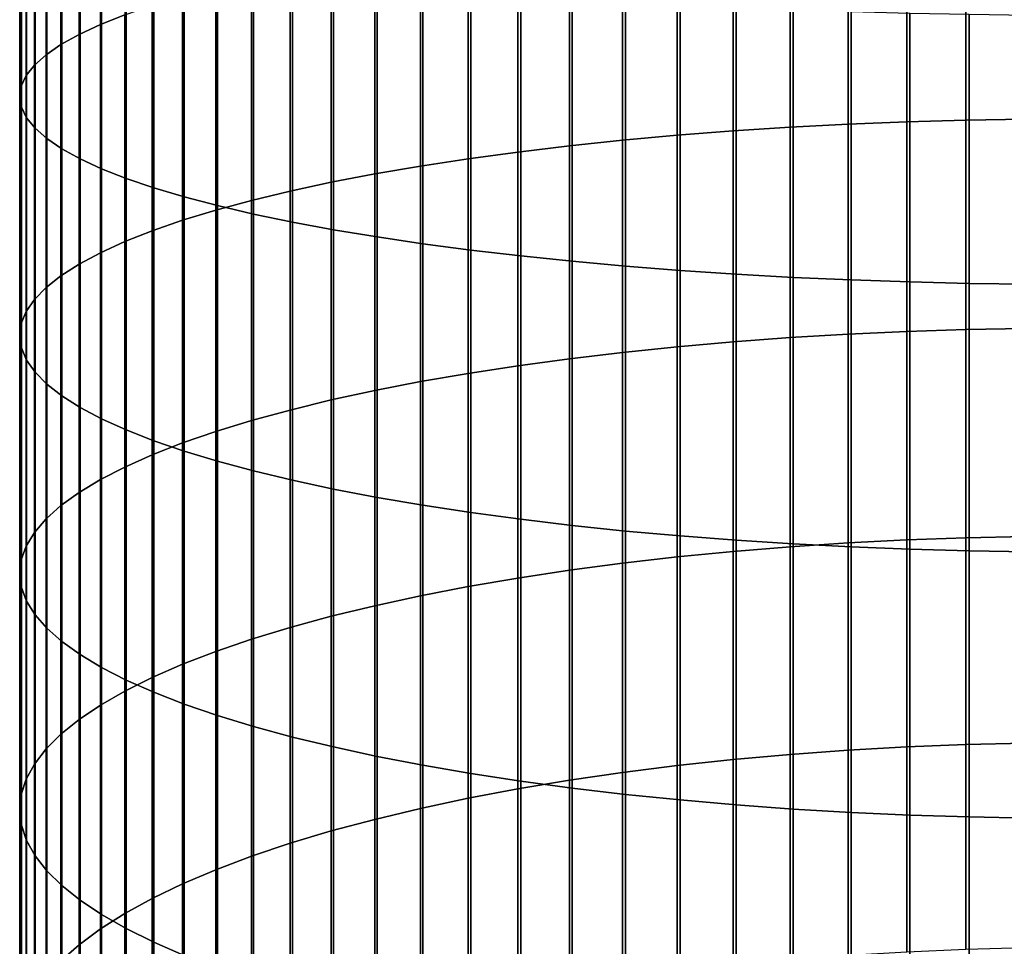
# Model space of a CAD drawing. Header units: metres. Extents: x -28 to 70, y -218 to 27.
# Tile 61 of 246: x -12 to -1, y -127 to -117. Entities that reach past the tile are written whole.
import ezdxf

# ---------------------------------------------------------------- set-up
doc = ezdxf.new("R2010")
doc.units = ezdxf.units.M
doc.layers.add('solid_10_261_002_XXX', color=7, linetype='CONTINUOUS')

msp = doc.modelspace()

# ---------------------------------------------------------------- linework, layer by layer
at = {"layer": 'solid_10_261_002_XXX'}
for points in [[(-10.772099, -114.194153, 445.958221), (-10.772099, -116.749847, 445.535522), (-11.045485, -116.858078, 446.138641), (-11.045485, -114.285873, 446.564087)], [(-11.284048, -114.379745, 447.184143), (-11.284048, -116.968857, 446.75592), (-11.487036, -117.081818, 447.385406), (-11.487036, -114.475471, 447.816467)], [(-11.045485, -114.285873, 446.564087), (-11.045485, -116.858078, 446.138641), (-11.284048, -116.968857, 446.75592), (-11.284048, -114.379745, 447.184143)], [(-11.487036, -114.475471, 447.816467), (-11.487036, -117.081818, 447.385406), (-11.65381, -117.196617, 448.025085), (-11.65381, -114.572762, 448.459076)], [(-11.65381, -114.572762, 448.459076), (-11.65381, -117.196617, 448.025085), (-11.783843, -117.312889, 448.673004), (-11.783843, -114.671288, 449.109894)], [(-11.783843, -114.671288, 449.109894), (-11.783843, -117.312889, 448.673004), (-11.876726, -117.430267, 449.327057), (-11.876726, -114.77076, 449.766937)], [(-11.876726, -114.77076, 449.766937), (-11.876726, -117.430267, 449.327057), (-11.932165, -117.548378, 449.985229), (-11.932165, -114.87085, 450.42807)], [(-11.932165, -114.87085, 450.42807), (-11.932165, -117.548378, 449.985229), (-11.949986, -117.666862, 450.645416), (-11.949986, -114.971252, 451.091278)], [(-11.949986, -114.971252, 451.091278), (-11.949986, -117.666862, 450.645416), (-11.930133, -117.785324, 451.305573), (-11.930133, -115.07164, 451.754395)], [(-11.930133, -115.07164, 451.754395), (-11.930133, -117.785324, 451.305573), (-11.872668, -117.903412, 451.963562), (-11.872668, -115.171707, 452.415375)], [(-11.872668, -115.171707, 452.415375), (-11.872668, -117.903412, 451.963562), (-11.777773, -118.020737, 452.61734), (-11.777773, -115.271133, 453.072113)], [(-11.777773, -115.271133, 453.072113), (-11.777773, -118.020737, 452.61734), (-11.645746, -118.13694, 453.264862), (-11.645746, -115.369606, 453.722565)], [(-11.645746, -115.369606, 453.722565), (-11.645746, -118.13694, 453.264862), (-11.477005, -118.251648, 453.904053), (-11.477005, -115.466812, 454.364655)], [(-11.477005, -115.466812, 454.364655), (-11.477005, -118.251648, 453.904053), (-11.272079, -118.364502, 454.532928), (-11.272079, -115.562447, 454.996368)], [(-11.272079, -115.562447, 454.996368), (-11.272079, -118.364502, 454.532928), (-11.031618, -118.475151, 455.149506), (-11.031618, -115.656212, 455.615723)], [(-2.003021, -115.582718, 439.031921), (-2.003021, -117.9487, 438.573883), (-2.661086, -117.975349, 438.702148), (-2.661086, -115.605858, 439.160858)], [(-1.338642, -115.566139, 438.939545), (-1.338642, -117.929604, 438.481995), (-2.003021, -117.9487, 438.573883), (-2.003021, -115.582718, 439.031921)], [(-0.670042, -115.556175, 438.884003), (-0.670042, -117.918129, 438.426758), (-1.338642, -117.929604, 438.481995), (-1.338642, -115.566139, 438.939545)], [(-11.031618, -115.656212, 455.615723), (-11.031618, -118.475151, 455.149506), (-10.756376, -118.583237, 455.751801), (-10.756376, -115.74781, 456.220764)], [(-3.949999, -115.671501, 439.526642), (-3.949999, -118.050964, 439.06601), (-4.576783, -118.099686, 439.300476), (-4.576783, -115.713799, 439.76236)], [(-3.310761, -115.635483, 439.325928), (-3.310761, -118.009476, 438.866364), (-3.949999, -118.050964, 439.06601), (-3.949999, -115.671501, 439.526642)], [(-2.661086, -115.605858, 439.160858), (-2.661086, -117.975349, 438.702148), (-3.310761, -118.009476, 438.866364), (-3.310761, -115.635483, 439.325928)], [(-10.756376, -115.74781, 456.220764), (-10.756376, -118.583237, 455.751801), (-10.447225, -118.688431, 456.337952), (-10.447225, -115.836945, 456.80957)], [(-5.785134, -115.816689, 440.335693), (-5.785134, -118.218201, 439.870789), (-6.362891, -118.287613, 440.204834), (-6.362891, -115.876953, 440.671509)], [(-5.189138, -115.762253, 440.032318), (-5.189138, -118.155487, 439.569031), (-5.785134, -118.218201, 439.870789), (-5.785134, -115.816689, 440.335693)], [(-4.576783, -115.713799, 439.76236), (-4.576783, -118.099686, 439.300476), (-5.189138, -118.155487, 439.569031), (-5.189138, -115.762253, 440.032318)], [(-10.447225, -115.836945, 456.80957), (-10.447225, -118.688431, 456.337952), (-10.105136, -118.790382, 456.906097), (-10.105136, -115.923347, 457.38028)], [(-10.105136, -115.923347, 457.38028), (-10.105136, -118.790382, 456.906097), (-9.731189, -118.888794, 457.454437), (-9.731189, -116.006744, 457.931122)], [(-6.362891, -115.876953, 440.671509), (-6.362891, -118.287613, 440.204834), (-6.920588, -118.363518, 440.570099), (-6.920588, -115.942856, 441.038727)], [(-9.731189, -116.006744, 457.931122), (-9.731189, -118.888794, 457.454437), (-9.326563, -118.983337, 457.981262), (-9.326563, -116.086861, 458.460327)], [(-7.456467, -116.014175, 441.436157), (-7.456467, -118.445671, 440.965454), (-7.968838, -118.533813, 441.389618), (-7.968838, -116.090698, 441.862579)], [(-6.920588, -115.942856, 441.038727), (-6.920588, -118.363518, 440.570099), (-7.456467, -118.445671, 440.965454), (-7.456467, -116.014175, 441.436157)], [(-9.326563, -116.086861, 458.460327), (-9.326563, -118.983337, 457.981262), (-8.892533, -119.073723, 458.484924), (-8.892533, -116.163452, 458.966248)], [(-7.968838, -116.090698, 441.862579), (-7.968838, -118.533813, 441.389618), (-8.456086, -118.62767, 441.841248), (-8.456086, -116.172188, 442.31662)], [(-8.916676, -116.258369, 442.796875), (-8.916676, -118.726936, 442.31897), (-9.349153, -118.831314, 442.821259), (-9.349153, -116.348984, 443.301819)], [(-8.456086, -116.172188, 442.31662), (-8.456086, -118.62767, 441.841248), (-8.916676, -118.726936, 442.31897), (-8.916676, -116.258369, 442.796875)], [(-8.892533, -116.163452, 458.966248), (-8.892533, -119.073723, 458.484924), (-8.430468, -119.15966, 458.963776), (-8.430468, -116.236275, 459.447296)], [(-8.430468, -116.236275, 459.447296), (-8.430468, -119.15966, 458.963776), (-7.941825, -119.240875, 459.416382), (-7.941825, -116.305107, 459.901917)], [(-9.349153, -116.348984, 443.301819), (-9.349153, -118.831314, 442.821259), (-9.752155, -118.94046, 443.346497), (-9.752155, -116.443741, 443.829834)], [(-7.941825, -116.305107, 459.901917), (-7.941825, -119.240875, 459.416382), (-7.428144, -119.317123, 459.841248), (-7.428144, -116.36972, 460.328735)], [(-7.428144, -116.36972, 460.328735), (-7.428144, -119.317123, 459.841248), (-6.891044, -119.388161, 460.237091), (-6.891044, -116.429916, 460.726379)], [(-9.752155, -116.443741, 443.829834), (-9.752155, -118.94046, 443.346497), (-10.124413, -119.054039, 443.893066), (-10.124413, -116.542351, 444.379303)], [(-6.891044, -116.429916, 460.726379), (-6.891044, -119.388161, 460.237091), (-6.332219, -119.453766, 460.602631), (-6.332219, -116.485504, 461.093567)], [(-10.124413, -116.542351, 444.379303), (-10.124413, -119.054039, 443.893066), (-10.464751, -119.171684, 444.459229), (-10.464751, -116.644493, 444.948456)], [(-6.332219, -116.485504, 461.093567), (-6.332219, -119.453766, 460.602631), (-5.753431, -119.513718, 460.936737), (-5.753431, -116.536316, 461.429169)], [(-5.753431, -116.536316, 461.429169), (-5.753431, -119.513718, 460.936737), (-5.156505, -119.567841, 461.238312), (-5.156505, -116.582184, 461.732117)], [(-5.156505, -116.582184, 461.732117), (-5.156505, -119.567841, 461.238312), (-4.543321, -119.615959, 461.50647), (-4.543321, -116.622955, 462.001465)], [(-10.464751, -116.644493, 444.948456), (-10.464751, -119.171684, 444.459229), (-10.772099, -119.293037, 445.043182), (-10.772099, -116.749847, 445.535522)], [(-4.543321, -116.622955, 462.001465), (-4.543321, -119.615959, 461.50647), (-3.915814, -119.657928, 461.740295), (-3.915814, -116.658524, 462.236389)], [(-3.915814, -116.658524, 462.236389), (-3.915814, -119.657928, 461.740295), (-3.275962, -119.693604, 461.939117), (-3.275962, -116.688751, 462.436096)], [(-3.275962, -116.688751, 462.436096), (-3.275962, -119.693604, 461.939117), (-2.625782, -119.722885, 462.102264), (-2.625782, -116.713562, 462.599976)], [(-10.772099, -116.749847, 445.535522), (-10.772099, -119.293037, 445.043182), (-11.045485, -119.417702, 445.643127), (-11.045485, -116.858078, 446.138641)], [(-2.625782, -116.713562, 462.599976), (-2.625782, -119.722885, 462.102264), (-1.967323, -119.745667, 462.229218), (-1.967323, -116.732872, 462.727509)], [(-1.967323, -116.732872, 462.727509), (-1.967323, -119.745667, 462.229218), (-1.302662, -119.761887, 462.319611), (-1.302662, -116.74662, 462.818329)], [(-1.302662, -116.74662, 462.818329), (-1.302662, -119.761887, 462.319611), (-0.633895, -119.7715, 462.373138), (-0.633895, -116.754761, 462.872101)], [(-11.045485, -116.858078, 446.138641), (-11.045485, -119.417702, 445.643127), (-11.284048, -119.545296, 446.257141), (-11.284048, -116.968857, 446.75592)], [(-11.284048, -116.968857, 446.75592), (-11.284048, -119.545296, 446.257141), (-11.487036, -119.675415, 446.883301), (-11.487036, -117.081818, 447.385406)], [(-11.487036, -117.081818, 447.385406), (-11.487036, -119.675415, 446.883301), (-11.65381, -119.807648, 447.519623), (-11.65381, -117.196617, 448.025085)], [(-11.65381, -117.196617, 448.025085), (-11.65381, -119.807648, 447.519623), (-11.783843, -119.941574, 448.164124), (-11.783843, -117.312889, 448.673004)], [(-11.783843, -117.312889, 448.673004), (-11.783843, -119.941574, 448.164124), (-11.876726, -120.076775, 448.814728), (-11.876726, -117.430267, 449.327057)], [(-11.876726, -117.430267, 449.327057), (-11.876726, -120.076775, 448.814728), (-11.932165, -120.212814, 449.469421), (-11.932165, -117.548378, 449.985229)], [(-11.932165, -117.548378, 449.985229), (-11.932165, -120.212814, 449.469421), (-11.949986, -120.349281, 450.126129), (-11.949986, -117.666862, 450.645416)], [(-11.949986, -117.666862, 450.645416), (-11.949986, -120.349281, 450.126129), (-11.930133, -120.485741, 450.782776), (-11.930133, -117.785324, 451.305573)], [(-11.930133, -117.785324, 451.305573), (-11.930133, -120.485741, 450.782776), (-11.872668, -120.62175, 451.437317), (-11.872668, -117.903412, 451.963562)], [(-11.872668, -117.903412, 451.963562), (-11.872668, -120.62175, 451.437317), (-11.777773, -120.756889, 452.087646), (-11.777773, -118.020737, 452.61734)], [(-11.777773, -118.020737, 452.61734), (-11.777773, -120.756889, 452.087646), (-11.645746, -120.890739, 452.73175), (-11.645746, -118.13694, 453.264862)], [(-3.310761, -118.009476, 438.866364), (-3.310761, -120.370026, 438.342102), (-3.949999, -120.416954, 438.540527), (-3.949999, -118.050964, 439.06601)], [(-2.661086, -117.975349, 438.702148), (-2.661086, -120.331436, 438.178864), (-3.310761, -120.370026, 438.342102), (-3.310761, -118.009476, 438.866364)], [(-2.003021, -117.9487, 438.573883), (-2.003021, -120.301285, 438.051392), (-2.661086, -120.331436, 438.178864), (-2.661086, -117.975349, 438.702148)], [(-1.338642, -117.929604, 438.481995), (-1.338642, -120.279694, 437.960052), (-2.003021, -120.301285, 438.051392), (-2.003021, -117.9487, 438.573883)], [(-0.670042, -117.918129, 438.426758), (-0.670042, -120.266708, 437.905151), (-1.338642, -120.279694, 437.960052), (-1.338642, -117.929604, 438.481995)], [(-11.645746, -118.13694, 453.264862), (-11.645746, -120.890739, 452.73175), (-11.477005, -121.022865, 453.367584), (-11.477005, -118.251648, 453.904053)], [(-4.576783, -118.099686, 439.300476), (-4.576783, -120.472069, 438.77359), (-5.189138, -120.535187, 439.040497), (-5.189138, -118.155487, 439.569031)], [(-3.949999, -118.050964, 439.06601), (-3.949999, -120.416954, 438.540527), (-4.576783, -120.472069, 438.77359), (-4.576783, -118.099686, 439.300476)], [(-5.785134, -118.218201, 439.870789), (-5.785134, -120.60611, 439.340454), (-6.362891, -120.684624, 439.672485), (-6.362891, -118.287613, 440.204834)], [(-5.189138, -118.155487, 439.569031), (-5.189138, -120.535187, 439.040497), (-5.785134, -120.60611, 439.340454), (-5.785134, -118.218201, 439.870789)], [(-11.477005, -118.251648, 453.904053), (-11.477005, -121.022865, 453.367584), (-11.272079, -121.152855, 453.993134), (-11.272079, -118.364502, 454.532928)], [(-6.362891, -118.287613, 440.204834), (-6.362891, -120.684624, 439.672485), (-6.920588, -120.770477, 440.035522), (-6.920588, -118.363518, 440.570099)], [(-11.272079, -118.364502, 454.532928), (-11.272079, -121.152855, 453.993134), (-11.031618, -121.280304, 454.606445), (-11.031618, -118.475151, 455.149506)], [(-7.456467, -118.445671, 440.965454), (-7.456467, -120.863396, 440.428467), (-7.968838, -120.963097, 440.850067), (-7.968838, -118.533813, 441.389618)], [(-6.920588, -118.363518, 440.570099), (-6.920588, -120.770477, 440.035522), (-7.456467, -120.863396, 440.428467), (-7.456467, -118.445671, 440.965454)], [(-11.031618, -118.475151, 455.149506), (-11.031618, -121.280304, 454.606445), (-10.756376, -121.4048, 455.205566), (-10.756376, -118.583237, 455.751801)], [(-7.968838, -118.533813, 441.389618), (-7.968838, -120.963097, 440.850067), (-8.456086, -121.069252, 441.299011), (-8.456086, -118.62767, 441.841248)], [(-10.756376, -118.583237, 455.751801), (-10.756376, -121.4048, 455.205566), (-10.447225, -121.525963, 455.788605), (-10.447225, -118.688431, 456.337952)], [(-10.447225, -118.688431, 456.337952), (-10.447225, -121.525963, 455.788605), (-10.105136, -121.643402, 456.35376), (-10.105136, -118.790382, 456.906097)], [(-8.456086, -118.62767, 441.841248), (-8.456086, -121.069252, 441.299011), (-8.916676, -121.181534, 441.773834), (-8.916676, -118.726936, 442.31897)], [(-10.105136, -118.790382, 456.906097), (-10.105136, -121.643402, 456.35376), (-9.731189, -121.756752, 456.899231), (-9.731189, -118.888794, 457.454437)], [(-8.916676, -118.726936, 442.31897), (-8.916676, -121.181534, 441.773834), (-9.349153, -121.299583, 442.273071), (-9.349153, -118.831314, 442.821259)], [(-9.349153, -118.831314, 442.821259), (-9.349153, -121.299583, 442.273071), (-9.752155, -121.423042, 442.795135), (-9.752155, -118.94046, 443.346497)], [(-9.731189, -118.888794, 457.454437), (-9.731189, -121.756752, 456.899231), (-9.326563, -121.865646, 457.423279), (-9.326563, -118.983337, 457.981262)], [(-9.752155, -118.94046, 443.346497), (-9.752155, -121.423042, 442.795135), (-10.124413, -121.551506, 443.338379), (-10.124413, -119.054039, 443.893066)], [(-9.326563, -118.983337, 457.981262), (-9.326563, -121.865646, 457.423279), (-8.892533, -121.969757, 457.924255), (-8.892533, -119.073723, 458.484924)], [(-10.124413, -119.054039, 443.893066), (-10.124413, -121.551506, 443.338379), (-10.464751, -121.68457, 443.901123), (-10.464751, -119.171684, 444.459229)], [(-8.892533, -119.073723, 458.484924), (-8.892533, -121.969757, 457.924255), (-8.430468, -122.068741, 458.400604), (-8.430468, -119.15966, 458.963776)], [(-10.464751, -119.171684, 444.459229), (-10.464751, -121.68457, 443.901123), (-10.772099, -121.821831, 444.481567), (-10.772099, -119.293037, 445.043182)], [(-8.430468, -119.15966, 458.963776), (-8.430468, -122.068741, 458.400604), (-7.941825, -122.162292, 458.8508), (-7.941825, -119.240875, 459.416382)], [(-7.941825, -119.240875, 459.416382), (-7.941825, -122.162292, 458.8508), (-7.428144, -122.250122, 459.273438), (-7.428144, -119.317123, 459.841248)], [(-10.772099, -119.293037, 445.043182), (-10.772099, -121.821831, 444.481567), (-11.045485, -121.962837, 445.077881), (-11.045485, -119.417702, 445.643127)], [(-7.428144, -119.317123, 459.841248), (-7.428144, -122.250122, 459.273438), (-6.891044, -122.33194, 459.667206), (-6.891044, -119.388161, 460.237091)], [(-11.045485, -119.417702, 445.643127), (-11.045485, -121.962837, 445.077881), (-11.284048, -122.107155, 445.688171), (-11.284048, -119.545296, 446.257141)], [(-6.891044, -119.388161, 460.237091), (-6.891044, -122.33194, 459.667206), (-6.332219, -122.407501, 460.030823), (-6.332219, -119.453766, 460.602631)], [(-6.332219, -119.453766, 460.602631), (-6.332219, -122.407501, 460.030823), (-5.753431, -122.476562, 460.363129), (-5.753431, -119.513718, 460.936737)], [(-11.284048, -119.545296, 446.257141), (-11.284048, -122.107155, 445.688171), (-11.487036, -122.254326, 446.310547), (-11.487036, -119.675415, 446.883301)], [(-5.753431, -119.513718, 460.936737), (-5.753431, -122.476562, 460.363129), (-5.156505, -122.538902, 460.663147), (-5.156505, -119.567841, 461.238312)], [(-5.156505, -119.567841, 461.238312), (-5.156505, -122.538902, 460.663147), (-4.543321, -122.59433, 460.929871), (-4.543321, -119.615959, 461.50647)], [(-11.487036, -119.675415, 446.883301), (-11.487036, -122.254326, 446.310547), (-11.65381, -122.403893, 446.943024), (-11.65381, -119.807648, 447.519623)], [(-4.543321, -119.615959, 461.50647), (-4.543321, -122.59433, 460.929871), (-3.915814, -122.642662, 461.162476), (-3.915814, -119.657928, 461.740295)], [(-3.915814, -119.657928, 461.740295), (-3.915814, -122.642662, 461.162476), (-3.275962, -122.683754, 461.360229), (-3.275962, -119.693604, 461.939117)], [(-3.275962, -119.693604, 461.939117), (-3.275962, -122.683754, 461.360229), (-2.625782, -122.717484, 461.522522), (-2.625782, -119.722885, 462.102264)], [(-2.625782, -119.722885, 462.102264), (-2.625782, -122.717484, 461.522522), (-1.967323, -122.743729, 461.648834), (-1.967323, -119.745667, 462.229218)], [(-1.967323, -119.745667, 462.229218), (-1.967323, -122.743729, 461.648834), (-1.302662, -122.762413, 461.738739), (-1.302662, -119.761887, 462.319611)], [(-1.302662, -119.761887, 462.319611), (-1.302662, -122.762413, 461.738739), (-0.633895, -122.773476, 461.791992), (-0.633895, -119.7715, 462.373138)], [(-11.65381, -119.807648, 447.519623), (-11.65381, -122.403893, 446.943024), (-11.783843, -122.555374, 447.583588), (-11.783843, -119.941574, 448.164124)], [(-11.783843, -119.941574, 448.164124), (-11.783843, -122.555374, 447.583588), (-11.876726, -122.70829, 448.230286), (-11.876726, -120.076775, 448.814728)], [(-11.876726, -120.076775, 448.814728), (-11.876726, -122.70829, 448.230286), (-11.932165, -122.862167, 448.881012), (-11.932165, -120.212814, 449.469421)], [(-11.932165, -120.212814, 449.469421), (-11.932165, -122.862167, 448.881012), (-11.949986, -123.016525, 449.533752), (-11.949986, -120.349281, 450.126129)], [(-2.661086, -120.331436, 438.178864), (-2.661086, -122.67234, 437.591431), (-3.310761, -122.715385, 437.75354), (-3.310761, -120.370026, 438.342102)], [(-2.003021, -120.301285, 438.051392), (-2.003021, -122.638725, 437.464844), (-2.661086, -122.67234, 437.591431), (-2.661086, -120.331436, 438.178864)], [(-1.338642, -120.279694, 437.960052), (-1.338642, -122.614639, 437.374115), (-2.003021, -122.638725, 437.464844), (-2.003021, -120.301285, 438.051392)], [(-0.670042, -120.266708, 437.905151), (-0.670042, -122.600166, 437.319611), (-1.338642, -122.614639, 437.374115), (-1.338642, -120.279694, 437.960052)], [(-11.949986, -120.349281, 450.126129), (-11.949986, -123.016525, 449.533752), (-11.930133, -123.17086, 450.186432), (-11.930133, -120.485741, 450.782776)], [(-3.949999, -120.416954, 438.540527), (-3.949999, -122.767715, 437.950623), (-4.576783, -122.82917, 438.182098), (-4.576783, -120.472069, 438.77359)], [(-3.310761, -120.370026, 438.342102), (-3.310761, -122.715385, 437.75354), (-3.949999, -122.767715, 437.950623), (-3.949999, -120.416954, 438.540527)], [(-11.930133, -120.485741, 450.782776), (-11.930133, -123.17086, 450.186432), (-11.872668, -123.324707, 450.837006), (-11.872668, -120.62175, 451.437317)], [(-5.189138, -120.535187, 439.040497), (-5.189138, -122.899551, 438.447174), (-5.785134, -122.978645, 438.745087), (-5.785134, -120.60611, 439.340454)], [(-4.576783, -120.472069, 438.77359), (-4.576783, -122.82917, 438.182098), (-5.189138, -122.899551, 438.447174), (-5.189138, -120.535187, 439.040497)], [(-11.872668, -120.62175, 451.437317), (-11.872668, -123.324707, 450.837006), (-11.777773, -123.477562, 451.483398), (-11.777773, -120.756889, 452.087646)], [(-5.785134, -120.60611, 439.340454), (-5.785134, -122.978645, 438.745087), (-6.362891, -123.0662, 439.074829), (-6.362891, -120.684624, 439.672485)], [(-11.777773, -120.756889, 452.087646), (-11.777773, -123.477562, 451.483398), (-11.645746, -123.628944, 452.123627), (-11.645746, -120.890739, 452.73175)], [(-6.920588, -120.770477, 440.035522), (-6.920588, -123.161942, 439.435425), (-7.456467, -123.265556, 439.825684), (-7.456467, -120.863396, 440.428467)], [(-6.362891, -120.684624, 439.672485), (-6.362891, -123.0662, 439.074829), (-6.920588, -123.161942, 439.435425), (-6.920588, -120.770477, 440.035522)], [(-11.645746, -120.890739, 452.73175), (-11.645746, -123.628944, 452.123627), (-11.477005, -123.778389, 452.755585), (-11.477005, -121.022865, 453.367584)], [(-7.456467, -120.863396, 440.428467), (-7.456467, -123.265556, 439.825684), (-7.968838, -123.376732, 440.244385), (-7.968838, -120.963097, 440.850067)], [(-7.968838, -120.963097, 440.850067), (-7.968838, -123.376732, 440.244385), (-8.456086, -123.49511, 440.690247), (-8.456086, -121.069252, 441.299011)], [(-11.477005, -121.022865, 453.367584), (-11.477005, -123.778389, 452.755585), (-11.272079, -123.925423, 453.37735), (-11.272079, -121.152855, 453.993134)], [(-8.456086, -121.069252, 441.299011), (-8.456086, -123.49511, 440.690247), (-8.916676, -123.620323, 441.161835), (-8.916676, -121.181534, 441.773834)], [(-11.272079, -121.152855, 453.993134), (-11.272079, -123.925423, 453.37735), (-11.031618, -124.069572, 453.986969), (-11.031618, -121.280304, 454.606445)], [(-8.916676, -121.181534, 441.773834), (-8.916676, -123.620323, 441.161835), (-9.349153, -123.751968, 441.657654), (-9.349153, -121.299583, 442.273071)], [(-11.031618, -121.280304, 454.606445), (-11.031618, -124.069572, 453.986969), (-10.756376, -124.210388, 454.582458), (-10.756376, -121.4048, 455.205566)], [(-9.349153, -121.299583, 442.273071), (-9.349153, -123.751968, 441.657654), (-9.752155, -123.889633, 442.176147), (-9.752155, -121.423042, 442.795135)], [(-10.756376, -121.4048, 455.205566), (-10.756376, -124.210388, 454.582458), (-10.447225, -124.347435, 455.161987), (-10.447225, -121.525963, 455.788605)], [(-9.752155, -121.423042, 442.795135), (-9.752155, -123.889633, 442.176147), (-10.124413, -124.03289, 442.715698), (-10.124413, -121.551506, 443.338379)], [(-10.124413, -121.551506, 443.338379), (-10.124413, -124.03289, 442.715698), (-10.464751, -124.181282, 443.274597), (-10.464751, -121.68457, 443.901123)], [(-10.447225, -121.525963, 455.788605), (-10.447225, -124.347435, 455.161987), (-10.105136, -124.480263, 455.723724), (-10.105136, -121.643402, 456.35376)], [(-10.105136, -121.643402, 456.35376), (-10.105136, -124.480263, 455.723724), (-9.731189, -124.608467, 456.265869), (-9.731189, -121.756752, 456.899231)], [(-10.464751, -121.68457, 443.901123), (-10.464751, -124.181282, 443.274597), (-10.772099, -124.334343, 443.851074), (-10.772099, -121.821831, 444.481567)], [(-9.731189, -121.756752, 456.899231), (-9.731189, -124.608467, 456.265869), (-9.326563, -124.731644, 456.786743), (-9.326563, -121.865646, 457.423279)], [(-10.772099, -121.821831, 444.481567), (-10.772099, -124.334343, 443.851074), (-11.045485, -124.491585, 444.443298), (-11.045485, -121.962837, 445.077881)], [(-9.326563, -121.865646, 457.423279), (-9.326563, -124.731644, 456.786743), (-8.892533, -124.849396, 457.284698), (-8.892533, -121.969757, 457.924255)], [(-11.045485, -121.962837, 445.077881), (-11.045485, -124.491585, 444.443298), (-11.284048, -124.652519, 445.049438), (-11.284048, -122.107155, 445.688171)], [(-8.892533, -121.969757, 457.924255), (-8.892533, -124.849396, 457.284698), (-8.430468, -124.961349, 457.758179), (-8.430468, -122.068741, 458.400604)], [(-11.284048, -122.107155, 445.688171), (-11.284048, -124.652519, 445.049438), (-11.487036, -124.816635, 445.667542), (-11.487036, -122.254326, 446.310547)], [(-8.430468, -122.068741, 458.400604), (-8.430468, -124.961349, 457.758179), (-7.941825, -125.067169, 458.205658), (-7.941825, -122.162292, 458.8508)], [(-7.941825, -122.162292, 458.8508), (-7.941825, -125.067169, 458.205658), (-7.428144, -125.166504, 458.625732), (-7.428144, -122.250122, 459.273438)], [(-11.487036, -122.254326, 446.310547), (-11.487036, -124.816635, 445.667542), (-11.65381, -124.983421, 446.295715), (-11.65381, -122.403893, 446.943024)], [(-7.428144, -122.250122, 459.273438), (-7.428144, -125.166504, 458.625732), (-6.891044, -125.259056, 459.01712), (-6.891044, -122.33194, 459.667206)], [(-6.891044, -122.33194, 459.667206), (-6.891044, -125.259056, 459.01712), (-6.332219, -125.344513, 459.37851), (-6.332219, -122.407501, 460.030823)], [(-11.65381, -122.403893, 446.943024), (-11.65381, -124.983421, 446.295715), (-11.783843, -125.152336, 446.931915), (-11.783843, -122.555374, 447.583588)], [(-6.332219, -122.407501, 460.030823), (-6.332219, -125.344513, 459.37851), (-5.753431, -125.42263, 459.708832), (-5.753431, -122.476562, 460.363129)], [(-5.753431, -122.476562, 460.363129), (-5.753431, -125.42263, 459.708832), (-5.156505, -125.493141, 460.007019), (-5.156505, -122.538902, 460.663147)], [(-5.156505, -122.538902, 460.663147), (-5.156505, -125.493141, 460.007019), (-4.543321, -125.555832, 460.272125), (-4.543321, -122.59433, 460.929871)], [(-11.783843, -122.555374, 447.583588), (-11.783843, -125.152336, 446.931915), (-11.876726, -125.322868, 447.574188), (-11.876726, -122.70829, 448.230286)], [(-4.543321, -122.59433, 460.929871), (-4.543321, -125.555832, 460.272125), (-3.915814, -125.610504, 460.503326), (-3.915814, -122.642662, 461.162476)], [(-3.915814, -122.642662, 461.162476), (-3.915814, -125.610504, 460.503326), (-3.275962, -125.656982, 460.69989), (-3.275962, -122.683754, 461.360229)], [(-2.003021, -122.638725, 437.464844), (-2.003021, -124.959274, 436.814636), (-2.661086, -124.99633, 436.940277), (-2.661086, -122.67234, 437.591431)], [(-1.338642, -122.614639, 437.374115), (-1.338642, -124.932716, 436.72464), (-2.003021, -124.959274, 436.814636), (-2.003021, -122.638725, 437.464844)], [(-0.670042, -122.600166, 437.319611), (-0.670042, -124.916756, 436.670532), (-1.338642, -124.932716, 436.72464), (-1.338642, -122.614639, 437.374115)], [(-11.876726, -122.70829, 448.230286), (-11.876726, -125.322868, 447.574188), (-11.932165, -125.494461, 448.220459), (-11.932165, -122.862167, 448.881012)], [(-3.949999, -122.767715, 437.950623), (-3.949999, -125.101479, 437.296753), (-4.576783, -125.169235, 437.526428), (-4.576783, -122.82917, 438.182098)], [(-3.310761, -122.715385, 437.75354), (-3.310761, -125.043785, 437.101166), (-3.949999, -125.101479, 437.296753), (-3.949999, -122.767715, 437.950623)], [(-2.661086, -122.67234, 437.591431), (-2.661086, -124.99633, 436.940277), (-3.310761, -125.043785, 437.101166), (-3.310761, -122.715385, 437.75354)], [(-3.275962, -122.683754, 461.360229), (-3.275962, -125.656982, 460.69989), (-2.625782, -125.695129, 460.861206), (-2.625782, -122.717484, 461.522522)], [(-2.625782, -122.717484, 461.522522), (-2.625782, -125.695129, 460.861206), (-1.967323, -125.724815, 460.986755), (-1.967323, -122.743729, 461.648834)], [(-1.967323, -122.743729, 461.648834), (-1.967323, -125.724815, 460.986755), (-1.302662, -125.745949, 461.076111), (-1.302662, -122.762413, 461.738739)], [(-1.302662, -122.762413, 461.738739), (-1.302662, -125.745949, 461.076111), (-0.633895, -125.758461, 461.129059), (-0.633895, -122.773476, 461.791992)], [(-11.932165, -122.862167, 448.881012), (-11.932165, -125.494461, 448.220459), (-11.949986, -125.666588, 448.868744), (-11.949986, -123.016525, 449.533752)], [(-4.576783, -122.82917, 438.182098), (-4.576783, -125.169235, 437.526428), (-5.189138, -125.246834, 437.78952), (-5.189138, -122.899551, 438.447174)], [(-5.785134, -122.978645, 438.745087), (-5.785134, -125.334038, 438.085144), (-6.362891, -125.430565, 438.412384), (-6.362891, -123.0662, 439.074829)], [(-5.189138, -122.899551, 438.447174), (-5.189138, -125.246834, 437.78952), (-5.785134, -125.334038, 438.085144), (-5.785134, -122.978645, 438.745087)], [(-11.949986, -123.016525, 449.533752), (-11.949986, -125.666588, 448.868744), (-11.930133, -125.838699, 449.516968), (-11.930133, -123.17086, 450.186432)], [(-6.362891, -123.0662, 439.074829), (-6.362891, -125.430565, 438.412384), (-6.920588, -125.536118, 438.770203), (-6.920588, -123.161942, 439.435425)], [(-11.930133, -123.17086, 450.186432), (-11.930133, -125.838699, 449.516968), (-11.872668, -126.010254, 450.163086), (-11.872668, -123.324707, 450.837006)], [(-6.920588, -123.161942, 439.435425), (-6.920588, -125.536118, 438.770203), (-7.456467, -125.650352, 439.157501), (-7.456467, -123.265556, 439.825684)], [(-11.872668, -123.324707, 450.837006), (-11.872668, -126.010254, 450.163086), (-11.777773, -126.180702, 450.805084), (-11.777773, -123.477562, 451.483398)], [(-7.456467, -123.265556, 439.825684), (-7.456467, -125.650352, 439.157501), (-7.968838, -125.772926, 439.573029), (-7.968838, -123.376732, 440.244385)], [(-7.968838, -123.376732, 440.244385), (-7.968838, -125.772926, 439.573029), (-8.456086, -125.903435, 440.015472), (-8.456086, -123.49511, 440.690247)], [(-11.777773, -123.477562, 451.483398), (-11.777773, -126.180702, 450.805084), (-11.645746, -126.349525, 451.440918), (-11.645746, -123.628944, 452.123627)], [(-8.456086, -123.49511, 440.690247), (-8.456086, -125.903435, 440.015472), (-8.916676, -126.041481, 440.483459), (-8.916676, -123.620323, 441.161835)], [(-11.645746, -123.628944, 452.123627), (-11.645746, -126.349525, 451.440918), (-11.477005, -126.516174, 452.068573), (-11.477005, -123.778389, 452.755585)], [(-8.916676, -123.620323, 441.161835), (-8.916676, -126.041481, 440.483459), (-9.349153, -126.186623, 440.975494), (-9.349153, -123.751968, 441.657654)], [(-9.349153, -123.751968, 441.657654), (-9.349153, -126.186623, 440.975494), (-9.752155, -126.338402, 441.490051), (-9.752155, -123.889633, 442.176147)], [(-11.477005, -123.778389, 452.755585), (-11.477005, -126.516174, 452.068573), (-11.272079, -126.680138, 452.686096), (-11.272079, -123.925423, 453.37735)], [(-11.272079, -123.925423, 453.37735), (-11.272079, -126.680138, 452.686096), (-11.031618, -126.840881, 453.291534), (-11.031618, -124.069572, 453.986969)], [(-9.752155, -123.889633, 442.176147), (-9.752155, -126.338402, 441.490051), (-10.124413, -126.496338, 442.025482), (-10.124413, -124.03289, 442.715698)], [(-11.031618, -124.069572, 453.986969), (-11.031618, -126.840881, 453.291534), (-10.756376, -126.997917, 453.882965), (-10.756376, -124.210388, 454.582458)], [(-10.124413, -124.03289, 442.715698), (-10.124413, -126.496338, 442.025482), (-10.464751, -126.659943, 442.580109), (-10.464751, -124.181282, 443.274597)], [(-10.464751, -124.181282, 443.274597), (-10.464751, -126.659943, 442.580109), (-10.772099, -126.82869, 443.152191), (-10.772099, -124.334343, 443.851074)], [(-10.756376, -124.210388, 454.582458), (-10.756376, -126.997917, 453.882965), (-10.447225, -127.150734, 454.458527), (-10.447225, -124.347435, 455.161987)], [(-10.772099, -124.334343, 443.851074), (-10.772099, -126.82869, 443.152191), (-11.045485, -127.002052, 443.739899), (-11.045485, -124.491585, 444.443298)], [(-10.447225, -124.347435, 455.161987), (-10.447225, -127.150734, 454.458527), (-10.105136, -127.298859, 455.016418), (-10.105136, -124.480263, 455.723724)], [(-11.045485, -124.491585, 444.443298), (-11.045485, -127.002052, 443.739899), (-11.284048, -127.179482, 444.3414), (-11.284048, -124.652519, 445.049438)], [(-10.105136, -124.480263, 455.723724), (-10.105136, -127.298859, 455.016418), (-9.731189, -127.441826, 455.554871), (-9.731189, -124.608467, 456.265869)], [(-9.731189, -124.608467, 456.265869), (-9.731189, -127.441826, 455.554871), (-9.326563, -127.579178, 456.072205), (-9.326563, -124.731644, 456.786743)], [(-11.284048, -124.652519, 445.049438), (-11.284048, -127.179482, 444.3414), (-11.487036, -127.36042, 444.954803), (-11.487036, -124.816635, 445.667542)], [(-9.326563, -124.731644, 456.786743), (-9.326563, -127.579178, 456.072205), (-8.892533, -127.710487, 456.566742), (-8.892533, -124.849396, 457.284698)], [(-11.487036, -124.816635, 445.667542), (-11.487036, -127.36042, 444.954803), (-11.65381, -127.544304, 445.578186), (-11.65381, -124.983421, 446.295715)], [(-8.892533, -124.849396, 457.284698), (-8.892533, -127.710487, 456.566742), (-8.430468, -127.835342, 457.036987), (-8.430468, -124.961349, 457.758179)], [(-11.65381, -124.983421, 446.295715), (-11.65381, -127.544304, 445.578186), (-11.783843, -127.730537, 446.209534), (-11.783843, -125.152336, 446.931915)], [(-8.430468, -124.961349, 457.758179), (-8.430468, -127.835342, 457.036987), (-7.941825, -127.953339, 457.481384), (-7.941825, -125.067169, 458.205658)], [(-2.003021, -124.959274, 436.814636), (-2.003021, -127.261192, 436.101318), (-2.661086, -127.301666, 436.225891), (-2.661086, -124.99633, 436.940277)], [(-1.338642, -124.932716, 436.72464), (-1.338642, -127.232185, 436.012054), (-2.003021, -127.261192, 436.101318), (-2.003021, -124.959274, 436.814636)], [(-0.670042, -124.916756, 436.670532), (-0.670042, -127.214752, 435.958405), (-1.338642, -127.232185, 436.012054), (-1.338642, -124.932716, 436.72464)], [(-7.941825, -125.067169, 458.205658), (-7.941825, -127.953339, 457.481384), (-7.428144, -128.064117, 457.898621), (-7.428144, -125.166504, 458.625732)], [(-3.310761, -125.043785, 437.101166), (-3.310761, -127.3535, 436.385406), (-3.949999, -127.416512, 436.579346), (-3.949999, -125.101479, 437.296753)], [(-2.661086, -124.99633, 436.940277), (-2.661086, -127.301666, 436.225891), (-3.310761, -127.3535, 436.385406), (-3.310761, -125.043785, 437.101166)], [(-11.783843, -125.152336, 446.931915), (-11.783843, -127.730537, 446.209534), (-11.876726, -127.918549, 446.846893), (-11.876726, -125.322868, 447.574188)], [(-7.428144, -125.166504, 458.625732), (-7.428144, -128.064117, 457.898621), (-6.891044, -128.167313, 458.287292), (-6.891044, -125.259056, 459.01712)], [(-4.576783, -125.169235, 437.526428), (-4.576783, -127.490517, 436.807098), (-5.189138, -127.575272, 437.067963), (-5.189138, -125.246834, 437.78952)], [(-3.949999, -125.101479, 437.296753), (-3.949999, -127.416512, 436.579346), (-4.576783, -127.490517, 436.807098), (-4.576783, -125.169235, 437.526428)], [(-6.891044, -125.259056, 459.01712), (-6.891044, -128.167313, 458.287292), (-6.332219, -128.262619, 458.64624), (-6.332219, -125.344513, 459.37851)], [(-5.189138, -125.246834, 437.78952), (-5.189138, -127.575272, 437.067963), (-5.785134, -127.670517, 437.361084), (-5.785134, -125.334038, 438.085144)], [(-11.876726, -125.322868, 447.574188), (-11.876726, -127.918549, 446.846893), (-11.932165, -128.107727, 447.488281), (-11.932165, -125.494461, 448.220459)], [(-5.785134, -125.334038, 438.085144), (-5.785134, -127.670517, 437.361084), (-6.362891, -127.775948, 437.685577), (-6.362891, -125.430565, 438.412384)], [(-6.332219, -125.344513, 459.37851), (-6.332219, -128.262619, 458.64624), (-5.753431, -128.349731, 458.974304), (-5.753431, -125.42263, 459.708832)], [(-5.753431, -125.42263, 459.708832), (-5.753431, -128.349731, 458.974304), (-5.156505, -128.42836, 459.270477), (-5.156505, -125.493141, 460.007019)], [(-11.932165, -125.494461, 448.220459), (-11.932165, -128.107727, 447.488281), (-11.949986, -128.297501, 448.131592), (-11.949986, -125.666588, 448.868744)], [(-6.362891, -125.430565, 438.412384), (-6.362891, -127.775948, 437.685577), (-6.920588, -127.891235, 438.040405), (-6.920588, -125.536118, 438.770203)], [(-5.156505, -125.493141, 460.007019), (-5.156505, -128.42836, 459.270477), (-4.543321, -128.49826, 459.533752), (-4.543321, -125.555832, 460.272125)], [(-6.920588, -125.536118, 438.770203), (-6.920588, -127.891235, 438.040405), (-7.456467, -128.016006, 438.424408), (-7.456467, -125.650352, 439.157501)], [(-4.543321, -125.555832, 460.272125), (-4.543321, -128.49826, 459.533752), (-3.915814, -128.559235, 459.763397), (-3.915814, -125.610504, 460.503326)], [(-3.915814, -125.610504, 460.503326), (-3.915814, -128.559235, 459.763397), (-3.275962, -128.611069, 459.958618), (-3.275962, -125.656982, 460.69989)], [(-11.949986, -125.666588, 448.868744), (-11.949986, -128.297501, 448.131592), (-11.930133, -128.487244, 448.774872), (-11.930133, -125.838699, 449.516968)], [(-7.456467, -125.650352, 439.157501), (-7.456467, -128.016006, 438.424408), (-7.968838, -128.149887, 438.836426), (-7.968838, -125.772926, 439.573029)], [(-3.275962, -125.656982, 460.69989), (-3.275962, -128.611069, 459.958618), (-2.625782, -128.653595, 460.118805), (-2.625782, -125.695129, 460.861206)], [(-2.625782, -125.695129, 460.861206), (-2.625782, -128.653595, 460.118805), (-1.967323, -128.686707, 460.2435), (-1.967323, -125.724815, 460.986755)], [(-1.967323, -125.724815, 460.986755), (-1.967323, -128.686707, 460.2435), (-1.302662, -128.710266, 460.332245), (-1.302662, -125.745949, 461.076111)], [(-1.302662, -125.745949, 461.076111), (-1.302662, -128.710266, 460.332245), (-0.633895, -128.724228, 460.384827), (-0.633895, -125.758461, 461.129059)], [(-11.930133, -125.838699, 449.516968), (-11.930133, -128.487244, 448.774872), (-11.872668, -128.676392, 449.416077), (-11.872668, -126.010254, 450.163086)], [(-7.968838, -125.772926, 439.573029), (-7.968838, -128.149887, 438.836426), (-8.456086, -128.292435, 439.275146), (-8.456086, -125.903435, 440.015472)], [(-8.456086, -125.903435, 440.015472), (-8.456086, -128.292435, 439.275146), (-8.916676, -128.443207, 439.739197), (-8.916676, -126.041481, 440.483459)], [(-11.872668, -126.010254, 450.163086), (-11.872668, -128.676392, 449.416077), (-11.777773, -128.864319, 450.053162), (-11.777773, -126.180702, 450.805084)], [(-8.916676, -126.041481, 440.483459), (-8.916676, -128.443207, 439.739197), (-9.349153, -128.60173, 440.227081), (-9.349153, -126.186623, 440.975494)], [(-11.777773, -126.180702, 450.805084), (-11.777773, -128.864319, 450.053162), (-11.645746, -129.050446, 450.684143), (-11.645746, -126.349525, 451.440918)], [(-9.349153, -126.186623, 440.975494), (-9.349153, -128.60173, 440.227081), (-9.752155, -128.767517, 440.737305), (-9.752155, -126.338402, 441.490051)], [(-11.645746, -126.349525, 451.440918), (-11.645746, -129.050446, 450.684143), (-11.477005, -129.234177, 451.307037), (-11.477005, -126.516174, 452.068573)], [(-9.752155, -126.338402, 441.490051), (-9.752155, -128.767517, 440.737305), (-10.124413, -128.940018, 441.268219), (-10.124413, -126.496338, 442.025482)], [(-11.477005, -126.516174, 452.068573), (-11.477005, -129.234177, 451.307037), (-11.272079, -129.414932, 451.91983), (-11.272079, -126.680138, 452.686096)], [(-10.124413, -126.496338, 442.025482), (-10.124413, -128.940018, 441.268219), (-10.464751, -129.118713, 441.818176), (-10.464751, -126.659943, 442.580109)], [(-11.272079, -126.680138, 452.686096), (-11.272079, -129.414932, 451.91983), (-11.031618, -129.592163, 452.52066), (-11.031618, -126.840881, 453.291534)], [(-10.464751, -126.659943, 442.580109), (-10.464751, -129.118713, 441.818176), (-10.772099, -129.303024, 442.385437), (-10.772099, -126.82869, 443.152191)], [(-10.772099, -126.82869, 443.152191), (-10.772099, -129.303024, 442.385437), (-11.045485, -129.492371, 442.968201), (-11.045485, -127.002052, 443.739899)], [(-11.031618, -126.840881, 453.291534), (-11.031618, -129.592163, 452.52066), (-10.756376, -129.765289, 453.107574), (-10.756376, -126.997917, 453.882965)], [(-11.045485, -127.002052, 443.739899), (-11.045485, -129.492371, 442.968201), (-11.284048, -129.686172, 443.564636), (-11.284048, -127.179482, 444.3414)], [(-10.756376, -126.997917, 453.882965), (-10.756376, -129.765289, 453.107574), (-10.447225, -129.933777, 453.678741), (-10.447225, -127.150734, 454.458527)], [(-11.284048, -127.179482, 444.3414), (-11.284048, -129.686172, 443.564636), (-11.487036, -129.883789, 444.172852), (-11.487036, -127.36042, 444.954803)], [(-10.447225, -127.150734, 454.458527), (-10.447225, -129.933777, 453.678741), (-10.105136, -130.097076, 454.232391), (-10.105136, -127.298859, 455.016418)]]:
    msp.add_3dface(points, dxfattribs=at)

doc.saveas('drawing.dxf')
